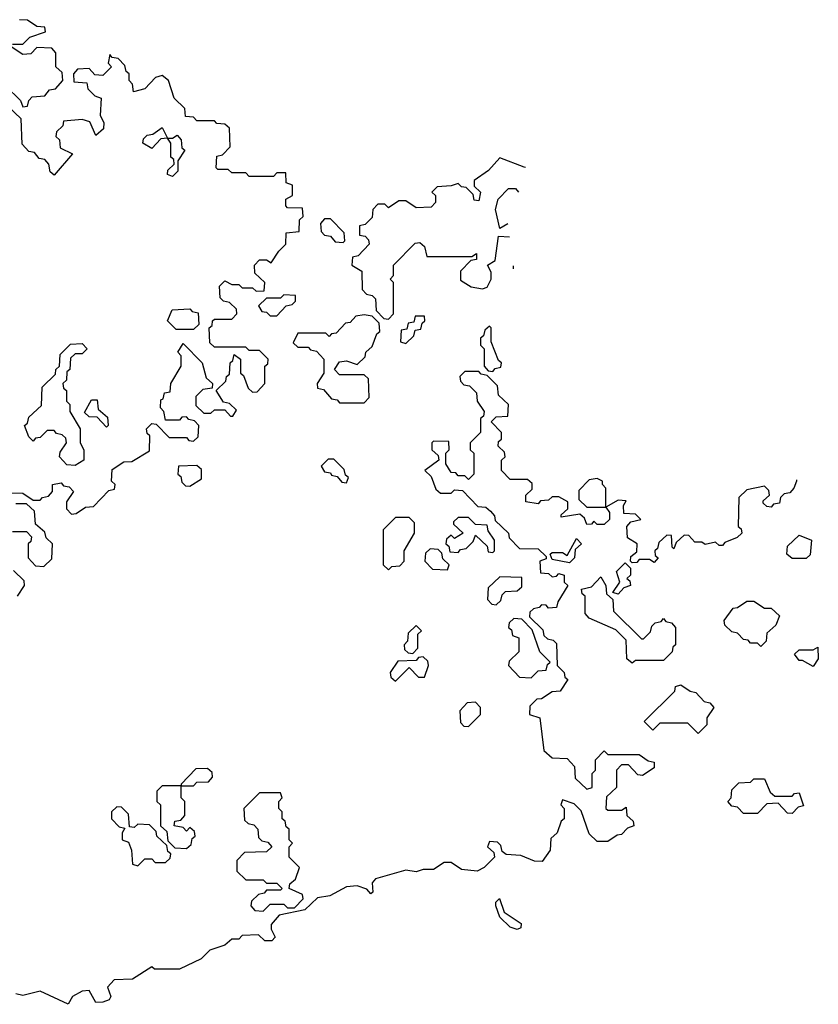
# Model space of a CAD drawing. Extents: x 2535812 to 2752880, y 540738 to 728399.
# Tile 198 of 213: x 2722516 to 2724810, y 681032 to 683860. Entities that reach past the tile are written whole.
import ezdxf

# ---------------------------------------------------------------- set-up
doc = ezdxf.new("R2010")
doc.units = 0

msp = doc.modelspace()

# ---------------------------------------------------------------- linework, layer by layer
at = {"layer": '0CON20XD'}
for points in [[(2722495, 683790), (2722525, 683790), (2722545, 683810), (2722590, 683825), (2722588.3, 683838.3), (2722565, 683840), (2722538.3, 683858.3), (2722515, 683860)], [(2722475, 683670), (2722518.3, 683628.3), (2722525, 683610), (2722538.3, 683611.7), (2722541.7, 683628.3), (2722551.7, 683638.3), (2722588.3, 683641.7), (2722601.7, 683658.3), (2722618.3, 683661.7), (2722640, 683685), (2722638.3, 683708.3), (2722620, 683725), (2722620, 683765), (2722608.3, 683778.3), (2722565, 683780), (2722548.3, 683761.7), (2722525, 683760), (2722491.7, 683781.7)], [(2722481.7, 682501.7), (2722525, 682500), (2722555, 682480), (2722575, 682480), (2722581.7, 682488.3), (2722598.3, 682491.7), (2722610, 682505), (2722610, 682525), (2722635, 682530), (2722641.7, 682521.7), (2722658.3, 682518.3), (2722670, 682505), (2722650, 682475), (2722650, 682455), (2722665, 682440), (2722678.3, 682441.7), (2722705, 682460), (2722728.3, 682461.7), (2722771.7, 682508.3), (2722788.3, 682511.7), (2722790, 682525), (2722780, 682535), (2722781.7, 682568.3), (2722815, 682590), (2722838.3, 682591.7), (2722888.3, 682621.7), (2722890, 682665), (2722881.7, 682671.7), (2722880, 682685), (2722895, 682700), (2722908.3, 682698.3), (2722945, 682660), (2722995, 682660), (2723001.7, 682651.7), (2723015, 682650), (2723028.3, 682661.7), (2723030, 682695), (2723018.3, 682708.3), (2723001.7, 682711.7), (2722995, 682720), (2722981.7, 682718.3), (2722975, 682710), (2722935, 682710), (2722930, 682735), (2722920, 682745), (2722921.7, 682768.3), (2722928.3, 682771.7), (2722931.7, 682788.3), (2722948.3, 682791.7), (2722950, 682815), (2722980, 682865), (2722980, 682895), (2722970, 682905), (2722985, 682930), (2723040, 682875), (2723051.7, 682831.7), (2723070, 682815), (2723068.3, 682801.7), (2723041.7, 682798.3), (2723021.7, 682778.3), (2723021.7, 682751.7), (2723045, 682730), (2723065, 682730), (2723075, 682740), (2723105, 682740), (2723121.7, 682721.7), (2723128.3, 682721.7), (2723138.3, 682738.3), (2723118.3, 682758.3), (2723101.7, 682761.7), (2723080, 682795), (2723108.3, 682821.7), (2723110, 682835), (2723118.3, 682841.7), (2723120, 682875), (2723128.3, 682881.7), (2723131.7, 682898.3), (2723150, 682885), (2723150, 682845), (2723158.3, 682838.3), (2723171.7, 682801.7), (2723185, 682790), (2723198.3, 682791.7), (2723220, 682815), (2723220, 682865), (2723228.3, 682871.7), (2723230, 682885), (2723205, 682910), (2723175, 682910), (2723165, 682920), (2723075, 682920), (2723061.7, 682931.7), (2723060, 682975), (2723068.3, 682981.7), (2723070, 682995), (2723075, 683000), (2723125, 683000), (2723140, 683015), (2723138.3, 683028.3), (2723118.3, 683048.3), (2723101.7, 683051.7), (2723091.7, 683061.7), (2723090, 683095), (2723105, 683110), (2723125, 683100), (2723145, 683100), (2723155, 683090), (2723185, 683090), (2723195, 683080), (2723218.3, 683081.7), (2723220, 683105), (2723191.7, 683131.7), (2723190, 683155), (2723205, 683170), (2723225, 683170), (2723238.3, 683161.7), (2723260, 683195), (2723280, 683215), (2723281.7, 683248.3), (2723318.3, 683251.7), (2723320, 683285), (2723330, 683295), (2723328.3, 683318.3), (2723285, 683320), (2723280, 683325), (2723280, 683345), (2723300, 683355), (2723300, 683385), (2723281.7, 683391.7), (2723280, 683420), (2723255, 683420), (2723245, 683410), (2723175, 683410), (2723165, 683420), (2723125, 683420), (2723115, 683430), (2723085, 683430), (2723080, 683435), (2723081.7, 683468.3), (2723098.3, 683471.7), (2723120, 683495), (2723118.3, 683548.3), (2723105, 683560), (2723081.7, 683561.7), (2723075, 683570), (2723025, 683570), (2723015, 683580), (2722991.7, 683581.7), (2722990, 683605), (2722960, 683635), (2722943.3, 683685), (2722925, 683700), (2722906.2, 683693.8), (2722875, 683661.2), (2722842.5, 683652.5), (2722840, 683675), (2722830, 683685), (2722830, 683705), (2722821.7, 683711.7), (2722818.3, 683728.3), (2722798.3, 683748.3), (2722781.7, 683751.7), (2722775, 683760), (2722770, 683735), (2722780, 683725), (2722755, 683700), (2722731.7, 683701.7), (2722715, 683720), (2722681.7, 683718.3), (2722670, 683705), (2722671.7, 683681.7), (2722708.3, 683678.3), (2722711.7, 683661.7), (2722731.7, 683641.7), (2722750, 683635), (2722747.5, 683585), (2722757.5, 683565), (2722756.7, 683546.7), (2722735, 683527.5), (2722717, 683567), (2722695, 683573.8), (2722641.7, 683568.3), (2722640, 683555), (2722621.7, 683538.3), (2722620, 683525), (2722630, 683515), (2722631.7, 683491.7), (2722667.5, 683475), (2722615, 683413.3), (2722603, 683423), (2722600, 683445), (2722588.3, 683458.3), (2722571.7, 683461.7), (2722558.3, 683478.3), (2722541.7, 683481.7), (2722523, 683503), (2722520, 683575), (2722481.7, 683611.7)], [(2722955, 683410), (2722940, 683415), (2722941.7, 683428.3), (2722960, 683445), (2722958.3, 683458.3), (2722950, 683465), (2722950, 683505), (2722940, 683520), (2722921.7, 683518.3), (2722895, 683490), (2722870, 683505), (2722871.7, 683518.3), (2722881.7, 683528.3), (2722898.3, 683531.7), (2722925, 683550), (2722940, 683520), (2722955, 683520), (2722968.3, 683528.3), (2722980, 683515), (2722981.7, 683491.7), (2722990, 683485), (2722970, 683455), (2722970, 683425), (2722955, 683410)], [(2723968.6, 683435.9), (2723965, 683436.2), (2723895, 683463.3), (2723863, 683427), (2723821.7, 683398.3), (2723821.7, 683381.7), (2723840, 683365), (2723835, 683340), (2723821.7, 683341.7), (2723818.3, 683358.3), (2723798.3, 683378.3), (2723785, 683380), (2723775, 683390), (2723755, 683382.5), (2723715, 683380), (2723700, 683365), (2723710, 683355), (2723710, 683335), (2723698.3, 683321.7), (2723655, 683320), (2723625, 683340), (2723605, 683340), (2723575, 683320), (2723565, 683330), (2723545, 683330), (2723530, 683315), (2723528.3, 683291.7), (2723508.3, 683271.7), (2723491.7, 683268.3), (2723491.7, 683241.7), (2723508.3, 683238.3), (2723518.3, 683228.3), (2723520, 683215), (2723488.3, 683181.7), (2723471.7, 683178.3), (2723470, 683155), (2723498.3, 683138.3), (2723500, 683085), (2723511.7, 683071.7), (2723528.3, 683068.3), (2723538.3, 683058.3), (2723540, 683025), (2723561.7, 683001.7), (2723575, 683000), (2723590, 683015), (2723590, 683105), (2723580, 683115), (2723590, 683125), (2723590, 683155), (2723651.7, 683218.3), (2723665, 683220), (2723678.3, 683208.3), (2723685, 683180), (2723815, 683180), (2723828.3, 683188.3), (2723828.3, 683171.7), (2723811.7, 683168.3), (2723781.7, 683138.3), (2723781.7, 683111.7), (2723812.5, 683092.5), (2723845, 683087.5), (2723858.3, 683091.7), (2723870, 683115), (2723870, 683135), (2723860, 683155), (2723881.7, 683168.3), (2723891.7, 683238.3), (2723923.1, 683236.8)], [(2723918.4, 683273.3), (2723895, 683260), (2723882.5, 683315), (2723890, 683345), (2723920, 683375), (2723940, 683375), (2723948.3, 683365)], [(2723445, 683220), (2723450, 683225), (2723448.3, 683248.3), (2723408.3, 683288.3), (2723391.7, 683288.3), (2723380, 683275), (2723381.7, 683251.7), (2723391.7, 683241.7), (2723408.3, 683238.3), (2723421.7, 683221.7), (2723445, 683220)], [(2723933.8, 683152.9), (2723933.3, 683149.8), (2723933, 683145)], [(2723255, 683010), (2723281.7, 683038.3), (2723298.3, 683041.7), (2723308.3, 683051.7), (2723308.3, 683068.3), (2723275, 683070), (2723265, 683060), (2723225, 683060), (2723201.7, 683038.3), (2723211.7, 683021.7), (2723225, 683020), (2723235, 683010), (2723255, 683010)], [(2723015, 682970), (2722965, 682970), (2722940, 682995), (2722953.6, 683026.4), (2723005, 683030), (2723011.7, 683021.7), (2723028.3, 683018.3), (2723030, 682985), (2723015, 682970)], [(2723505, 682760), (2723520, 682775), (2723518.3, 682828.3), (2723505, 682840), (2723435, 682840), (2723420, 682855), (2723435, 682877.5), (2723455, 682880), (2723485, 682870), (2723508.3, 682891.7), (2723510, 682905), (2723528.3, 682921.7), (2723541.7, 682958.3), (2723550, 682965), (2723548.3, 682988.3), (2723528.3, 683008.3), (2723505, 683012.5), (2723481.7, 683008.3), (2723465, 682990), (2723451.7, 682988.3), (2723425, 682960), (2723411.7, 682958.3), (2723405, 682950), (2723395, 682960), (2723315, 682960), (2723301.7, 682931.7), (2723315, 682920), (2723345, 682920), (2723351.7, 682911.7), (2723368.3, 682908.3), (2723390, 682885), (2723390, 682845), (2723370, 682815), (2723371.7, 682801.7), (2723388.3, 682798.3), (2723411.7, 682771.7), (2723428.3, 682768.3), (2723435, 682760), (2723505, 682760)], [(2723625, 682930), (2723648.3, 682951.7), (2723651.7, 682968.3), (2723668.3, 682971.7), (2723671.7, 682988.3), (2723680, 682995), (2723678.3, 683008.3), (2723651.7, 683008.3), (2723648.3, 682991.7), (2723631.7, 682988.3), (2723628.3, 682971.7), (2723611.7, 682968.3), (2723610, 682935), (2723625, 682930)], [(2723875, 682850), (2723881.7, 682858.3), (2723898.3, 682861.7), (2723900, 682875), (2723891.7, 682881.7), (2723870, 682935), (2723870, 682975), (2723865, 682980), (2723851.7, 682968.3), (2723848.3, 682951.7), (2723840, 682945), (2723840, 682925), (2723850, 682915), (2723850, 682865), (2723861.7, 682851.7), (2723875, 682850)], [(2722675, 682580), (2722651.7, 682581.7), (2722630, 682605), (2722631.7, 682618.3), (2722650, 682645), (2722648.3, 682658.3), (2722638.3, 682668.3), (2722621.7, 682671.7), (2722615, 682680), (2722595, 682680), (2722575, 682660), (2722561.7, 682658.3), (2722555, 682650), (2722541.7, 682661.7), (2722530, 682695), (2722538.3, 682701.7), (2722541.7, 682718.3), (2722578.3, 682751.7), (2722580, 682805), (2722618.3, 682841.7), (2722620, 682855), (2722630, 682865), (2722631.7, 682898.3), (2722661.7, 682928.3), (2722695, 682930), (2722710, 682915), (2722695, 682900), (2722675, 682900), (2722661.7, 682888.3), (2722660, 682855), (2722651.7, 682848.3), (2722650, 682825), (2722640, 682815), (2722641.7, 682801.7), (2722650, 682795), (2722650, 682765), (2722660, 682755), (2722660, 682735), (2722690, 682685), (2722690, 682645), (2722700, 682625), (2722700, 682595), (2722675, 682580)], [(2724747.6, 682538.6), (2724747.5, 682535), (2724740, 682515), (2724728.3, 682501.7), (2724711.7, 682498.3), (2724701.7, 682488.3), (2724698.3, 682471.7), (2724681.7, 682468.3), (2724675, 682460), (2724661.7, 682461.7), (2724651.7, 682471.7), (2724651.7, 682478.3), (2724670, 682495), (2724668.3, 682508.3), (2724655, 682520), (2724605, 682510), (2724581.7, 682488.3), (2724580, 682405), (2724588.3, 682398.3), (2724590, 682385), (2724577, 682373), (2724541.7, 682358.3), (2724535, 682350), (2724525, 682350), (2724515, 682360), (2724485, 682353.3), (2724475, 682360), (2724455, 682360), (2724438.3, 682378.3), (2724425, 682380), (2724401.7, 682358.3), (2724395, 682340), (2724390, 682345), (2724388.3, 682378.3), (2724375, 682380), (2724351.7, 682358.3), (2724348.3, 682341.7), (2724340, 682335), (2724341.7, 682321.7), (2724350, 682315), (2724338.3, 682301.7), (2724325, 682310), (2724295, 682310), (2724288.3, 682301.7), (2724275, 682300), (2724270, 682305), (2724271.7, 682318.3), (2724288.3, 682331.7), (2724290, 682355), (2724261.7, 682371.7), (2724260, 682405), (2724271.7, 682418.3), (2724300, 682425), (2724285, 682440), (2724251.7, 682441.7), (2724250, 682465), (2724258.3, 682478.3), (2724235, 682480), (2724200, 682460), (2724210, 682445), (2724210, 682425), (2724195, 682410), (2724175, 682410), (2724165, 682420), (2724158.3, 682411.7), (2724145, 682410), (2724138.3, 682428.3), (2724125, 682440), (2724071.7, 682431.7), (2724071.7, 682438.3), (2724090, 682455), (2724090, 682475), (2724065, 682490), (2724045, 682490), (2724035, 682480), (2724011.7, 682478.3), (2724005, 682470), (2723970, 682475), (2723970, 682495), (2723988.3, 682511.7), (2723988.3, 682528.3), (2723975, 682540), (2723925, 682540), (2723900, 682565), (2723900, 682595), (2723910, 682605), (2723908.3, 682618.3), (2723890, 682635), (2723891.7, 682648.3), (2723900, 682655), (2723900, 682675), (2723870, 682705), (2723885, 682720), (2723918.3, 682721.7), (2723920, 682755), (2723891.7, 682781.7), (2723888.3, 682808.3), (2723858.3, 682838.3), (2723841.7, 682841.7), (2723835, 682850), (2723795, 682850), (2723780, 682835), (2723781.7, 682821.7), (2723791.7, 682811.7), (2723808.3, 682808.3), (2723828.3, 682788.3), (2723830, 682765), (2723850, 682735), (2723848.3, 682721.7), (2723840, 682715), (2723840, 682675), (2723810, 682645), (2723810, 682625), (2723820, 682615), (2723820, 682555), (2723805, 682540), (2723795, 682550), (2723775, 682550), (2723768.3, 682558.3), (2723755, 682560), (2723740, 682585), (2723740, 682615), (2723750, 682625), (2723748.3, 682648.3), (2723705, 682650), (2723700, 682645), (2723700, 682625), (2723718.3, 682608.3), (2723720, 682595), (2723680, 682565), (2723698.3, 682548.3), (2723711.7, 682511.7), (2723725, 682500), (2723755, 682500), (2723765, 682510), (2723788.3, 682508.3), (2723831.7, 682461.7), (2723855, 682460), (2723868.3, 682448.3), (2723880, 682435), (2723881.7, 682421.7), (2723920, 682385), (2723921.7, 682371.7), (2723951.7, 682341.7), (2724005, 682340), (2724028.3, 682318.3), (2724028.3, 682311.7), (2724010, 682305), (2724011.7, 682271.7), (2724035, 682270), (2724045, 682260), (2724058.3, 682261.7), (2724065, 682270), (2724080, 682265), (2724080, 682245), (2724090, 682235), (2724061.7, 682188.3), (2724058.3, 682171.7), (2724035, 682170), (2724028.3, 682178.3), (2724015, 682180), (2724008.3, 682171.7), (2723991.7, 682168.3), (2723981.7, 682158.3), (2723980, 682145), (2724018.3, 682108.3), (2724021.7, 682091.7), (2724031.7, 682081.7), (2724048.3, 682078.3), (2724058.3, 682068.3), (2724060, 682005), (2724080, 681985), (2724081.7, 681971.7), (2724090, 681965), (2724068.3, 681931.7), (2724045, 681930), (2724015, 681910), (2724001.7, 681908.3), (2723981.7, 681888.3), (2723980, 681865), (2724010, 681855), (2724021.7, 681761.7), (2724045, 681740), (2724088.3, 681738.3), (2724110, 681715), (2724111.7, 681681.7), (2724145, 681650), (2724160, 681655), (2724160, 681695), (2724170, 681705), (2724170, 681735), (2724195, 681760), (2724205, 681750), (2724295, 681750), (2724321.7, 681731.7), (2724338.3, 681728.3), (2724338.3, 681711.7), (2724305, 681690), (2724291.7, 681691.7), (2724265, 681720), (2724245, 681720), (2724230, 681705), (2724230, 681655), (2724201.7, 681628.3), (2724200, 681595), (2724205, 681590), (2724245, 681590), (2724258.3, 681598.3), (2724260, 681575), (2724278.3, 681558.3), (2724280, 681545), (2724261.7, 681538.3), (2724245, 681520), (2724231.7, 681518.3), (2724205, 681500), (2724175, 681500), (2724151.7, 681521.7), (2724128.3, 681588.3), (2724108.3, 681608.3), (2724075, 681620), (2724070, 681605), (2724080, 681595), (2724080, 681565), (2724071.7, 681558.3), (2724060, 681525), (2724041.7, 681508.3), (2724040, 681475), (2724017, 681443), (2723995, 681443.3), (2723955, 681460), (2723913, 681463), (2723901.7, 681471.7), (2723898.3, 681488.3), (2723888.3, 681498.3), (2723865, 681500), (2723860, 681485), (2723878.3, 681468.3), (2723880, 681455), (2723850, 681425), (2723830, 681415), (2723785, 681420), (2723755, 681440), (2723735, 681440), (2723705, 681420), (2723675, 681420), (2723655, 681412.5), (2723625, 681417.5), (2723537.5, 681392.5), (2723528.3, 681381.7), (2723530, 681355), (2723525, 681350), (2723513, 681363), (2723485, 681372.5), (2723455, 681370), (2723406.4, 681343.6), (2723371.7, 681338.3), (2723335, 681303.8), (2723261.7, 681288.3), (2723238.3, 681261.7), (2723238.3, 681248.3), (2723250, 681225), (2723240, 681215), (2723220, 681215), (2723201.7, 681231.7), (2723155, 681230), (2723145, 681220), (2723125, 681220), (2723105, 681202.5), (2723061.7, 681188.3), (2723037, 681163), (2722975, 681133.3), (2722903, 681133), (2722895, 681140), (2722840, 681105), (2722787.5, 681102.5), (2722768.3, 681081.7), (2722777.5, 681055), (2722772.5, 681045), (2722755, 681038.8), (2722735, 681037.5), (2722715, 681072.5), (2722695, 681070), (2722667.5, 681055), (2722655, 681032.5), (2722575, 681070), (2722525, 681057.5), (2722505, 681062.5)], [(2722765, 682690), (2722738.3, 682718.3), (2722715, 682720), (2722701.7, 682731.7), (2722721.7, 682768.3), (2722738.3, 682768.3), (2722741.7, 682741.7), (2722768.3, 682718.3), (2722770, 682695), (2722765, 682690)], [(2723455, 682530), (2723460, 682545), (2723451.7, 682551.7), (2723448.3, 682568.3), (2723418.3, 682598.3), (2723401.7, 682598.3), (2723381.7, 682578.3), (2723391.7, 682561.7), (2723408.3, 682558.3), (2723411.7, 682551.7), (2723428.3, 682548.3), (2723441.7, 682531.7), (2723455, 682530)], [(2723005, 682520), (2723038.3, 682541.7), (2723038.3, 682568.3), (2723025, 682580), (2722971.7, 682578.3), (2722970, 682555), (2722978.3, 682548.3), (2722981.7, 682531.7), (2722991.7, 682521.7), (2723005, 682520)], [(2724200, 682460), (2724200, 682515), (2724190, 682525), (2724190, 682535), (2724175, 682542.5), (2724151.7, 682538.3), (2724121.7, 682508.3), (2724121.7, 682481.7), (2724145, 682460), (2724195, 682460), (2724200, 682460)], [(2722495, 682390), (2722535, 682390), (2722550, 682375), (2722548.3, 682361.7), (2722540, 682355), (2722540, 682315), (2722561.7, 682291.7), (2722585, 682290), (2722608.3, 682311.7), (2722610, 682355), (2722591.7, 682371.7), (2722588.3, 682388.3), (2722561.7, 682411.7), (2722558.3, 682448.3), (2722535, 682470), (2722505, 682470)], [(2723575, 682280), (2723585, 682290), (2723608.3, 682291.7), (2723620, 682305), (2723620, 682335), (2723650, 682385), (2723650, 682415), (2723635, 682430), (2723595, 682430), (2723560, 682395), (2723560, 682295), (2723575, 682280)], [(2723875, 682330), (2723880, 682335), (2723880, 682365), (2723861.7, 682391.7), (2723858.3, 682408.3), (2723825, 682410), (2723805, 682430), (2723775, 682430), (2723761.7, 682418.3), (2723761.7, 682411.7), (2723790, 682385), (2723765, 682370), (2723755, 682380), (2723741.7, 682368.3), (2723740, 682355), (2723748.3, 682348.3), (2723751.7, 682331.7), (2723775, 682330), (2723781.7, 682338.3), (2723798.3, 682341.7), (2723818.3, 682361.7), (2723825, 682380), (2723858.3, 682348.3), (2723861.7, 682331.7), (2723875, 682330)], [(2724095, 682300), (2724045, 682310), (2724040, 682325), (2724045, 682330), (2724075, 682330), (2724088.3, 682321.7), (2724115, 682370), (2724130, 682355), (2724111.7, 682338.3), (2724110, 682315), (2724095, 682300)], [(2724775, 682312.5), (2724735, 682312.5), (2724720, 682325), (2724721.7, 682348.3), (2724755, 682380), (2724790, 682365), (2724787, 682323), (2724775, 682312.5)], [(2723745, 682280), (2723750, 682295), (2723731.7, 682311.7), (2723728.3, 682328.3), (2723718.3, 682338.3), (2723695, 682340), (2723681.7, 682328.3), (2723680, 682305), (2723701.7, 682281.7), (2723745, 682280)], [(2722510, 682205), (2722530, 682235), (2722528.3, 682248.3), (2722498.3, 682278.3)], [(2724235, 682210), (2724220, 682215), (2724240, 682245), (2724230, 682275), (2724255, 682300), (2724270, 682285), (2724270, 682265), (2724260, 682255), (2724268.3, 682248.3), (2724270, 682235), (2724251.7, 682228.3), (2724235, 682210)], [(2723885, 682180), (2723898.3, 682191.7), (2723901.7, 682208.3), (2723911.7, 682218.3), (2723945, 682220), (2723958.3, 682231.7), (2723958.3, 682258.3), (2723895, 682260), (2723861.7, 682228.3), (2723860, 682195), (2723871.7, 682181.7), (2723885, 682180)], [(2724275, 682012.5), (2724260, 682025), (2724258.3, 682078.3), (2724228.3, 682108.3), (2724151.7, 682141.7), (2724140, 682155), (2724140, 682205), (2724131.7, 682211.7), (2724130, 682225), (2724158.3, 682231.7), (2724185, 682260), (2724200, 682235), (2724201.7, 682211.7), (2724220, 682195), (2724221.7, 682161.7), (2724301.7, 682081.7), (2724308.3, 682081.7), (2724328.3, 682101.7), (2724331.7, 682118.3), (2724341.7, 682128.3), (2724358.3, 682131.7), (2724365, 682140), (2724371.7, 682131.7), (2724388.3, 682128.3), (2724400, 682115), (2724400, 682065), (2724391.7, 682058.3), (2724390, 682045), (2724365, 682020), (2724285, 682020), (2724275, 682012.5)], [(2724645, 682060), (2724635, 682070), (2724615, 682070), (2724608.3, 682078.3), (2724595, 682080), (2724578.3, 682098.3), (2724561.7, 682101.7), (2724541.7, 682121.7), (2724540, 682135), (2724565, 682170), (2724578.3, 682171.7), (2724605, 682190), (2724625, 682190), (2724655, 682170), (2724675, 682170), (2724698.3, 682148.3), (2724688.3, 682121.7), (2724661.7, 682098.3), (2724660, 682075), (2724645, 682060)], [(2723985, 681970), (2724005, 681990), (2724028.3, 681991.7), (2724031.7, 682008.3), (2724040, 682015), (2724010, 682045), (2723988.3, 682108.3), (2723958.3, 682138.3), (2723935, 682140), (2723921.7, 682128.3), (2723920, 682115), (2723928.3, 682108.3), (2723931.7, 682091.7), (2723950, 682085), (2723950, 682045), (2723921.7, 682018.3), (2723920, 682005), (2723951.7, 681971.7), (2723985, 681970)], [(2723645, 682040), (2723660, 682055), (2723660, 682095), (2723670, 682105), (2723655, 682120), (2723631.7, 682098.3), (2723630, 682075), (2723620, 682065), (2723621.7, 682051.7), (2723631.7, 682041.7), (2723645, 682040)], [(2724795, 682002.5), (2724765, 682020), (2724755, 682020), (2724741.7, 682038.3), (2724755, 682050), (2724795, 682050), (2724808.3, 682058.3), (2724810, 682025), (2724795, 682002.5)], [(2723595, 681960), (2723635, 682000), (2723661.7, 681971.7), (2723678.3, 681971.7), (2723690, 682005), (2723688.3, 682018.3), (2723675, 682030), (2723661.7, 682028.3), (2723655, 682020), (2723601.7, 682018.3), (2723580, 681985), (2723581.7, 681971.7), (2723595, 681960)], [(2724465, 681810), (2724435, 681840), (2724355, 681840), (2724335, 681820), (2724310, 681845), (2724398.3, 681931.7), (2724400, 681945), (2724415, 681950), (2724441.7, 681931.7), (2724458.3, 681928.3), (2724481.7, 681901.7), (2724498.3, 681898.3), (2724510, 681885), (2724490, 681855), (2724490, 681835), (2724465, 681810)], [(2723805, 681830), (2723840, 681865), (2723840, 681885), (2723825, 681900), (2723801.7, 681898.3), (2723780, 681875), (2723781.7, 681841.7), (2723791.7, 681831.7), (2723805, 681830)], [(2723015, 681660), (2723025, 681670), (2723058.3, 681671.7), (2723070, 681685), (2723068.3, 681698.3), (2723055, 681710), (2723021.7, 681708.3), (2722980, 681665), (2722980, 681660), (2723015, 681660)], [(2722995, 681480), (2723008.3, 681491.7), (2723011.7, 681508.3), (2723020, 681515), (2723018.3, 681528.3), (2723005, 681540), (2722995, 681530), (2722985, 681540), (2722960, 681545), (2722961.7, 681558.3), (2722978.3, 681561.7), (2722990, 681575), (2722990, 681615), (2722980, 681625), (2722980, 681660), (2722925, 681660), (2722910, 681645), (2722910, 681615), (2722920, 681605), (2722920, 681545), (2722938.3, 681528.3), (2722941.7, 681501.7), (2722961.7, 681481.7), (2722995, 681480)], [(2724735, 681580), (2724721.7, 681581.7), (2724695, 681610), (2724661.7, 681608.3), (2724635, 681580), (2724595, 681580), (2724578.3, 681598.3), (2724561.7, 681601.7), (2724550, 681615), (2724560, 681625), (2724561.7, 681648.3), (2724581.7, 681668.3), (2724615, 681670), (2724625, 681680), (2724655, 681680), (2724671.7, 681641.7), (2724685, 681630), (2724735, 681630), (2724741.7, 681638.3), (2724755, 681640), (2724767.5, 681602.5), (2724751.7, 681598.3), (2724735, 681580)], [(2723215, 681300), (2723235, 681320), (2723275, 681320), (2723285, 681310), (2723305, 681310), (2723330, 681335), (2723328.3, 681348.3), (2723290, 681365), (2723291.7, 681378.3), (2723308.3, 681391.7), (2723320, 681425), (2723290, 681455), (2723290, 681485), (2723300, 681495), (2723290, 681505), (2723290, 681535), (2723281.7, 681541.7), (2723278.3, 681558.3), (2723270, 681565), (2723270, 681585), (2723260, 681595), (2723260, 681615), (2723270, 681625), (2723265, 681640), (2723205, 681640), (2723160, 681595), (2723161.7, 681561.7), (2723171.7, 681551.7), (2723188.3, 681548.3), (2723200, 681535), (2723201.7, 681511.7), (2723211.7, 681501.7), (2723228.3, 681498.3), (2723240, 681485), (2723225, 681470), (2723161.7, 681468.3), (2723140, 681445), (2723140, 681415), (2723165, 681390), (2723215, 681390), (2723225, 681380), (2723255, 681380), (2723270, 681365), (2723265, 681360), (2723225, 681360), (2723218.3, 681351.7), (2723201.7, 681348.3), (2723181.7, 681328.3), (2723180, 681315), (2723191.7, 681301.7), (2723215, 681300)], [(2722855, 681430), (2722875, 681450), (2722895, 681450), (2722905, 681440), (2722935, 681440), (2722948.3, 681451.7), (2722950, 681465), (2722941.7, 681471.7), (2722938.3, 681488.3), (2722910, 681515), (2722908.3, 681528.3), (2722888.3, 681548.3), (2722855, 681550), (2722845, 681540), (2722831.7, 681541.7), (2722828.3, 681578.3), (2722808.3, 681598.3), (2722795, 681600), (2722780, 681585), (2722780, 681565), (2722801.7, 681541.7), (2722818.3, 681538.3), (2722810, 681525), (2722810, 681505), (2722828.3, 681498.3), (2722837.5, 681475), (2722840, 681435), (2722855, 681430)], [(2723945, 681247.5), (2723925, 681253.8), (2723895, 681282.5), (2723883.3, 681315), (2723883.9, 681326.1), (2723893.9, 681336.1), (2723907.5, 681297.5), (2723956.2, 681265), (2723955, 681252.5), (2723945, 681247.5)]]:
    msp.add_lwpolyline(points, dxfattribs=at)

doc.saveas('drawing.dxf')
